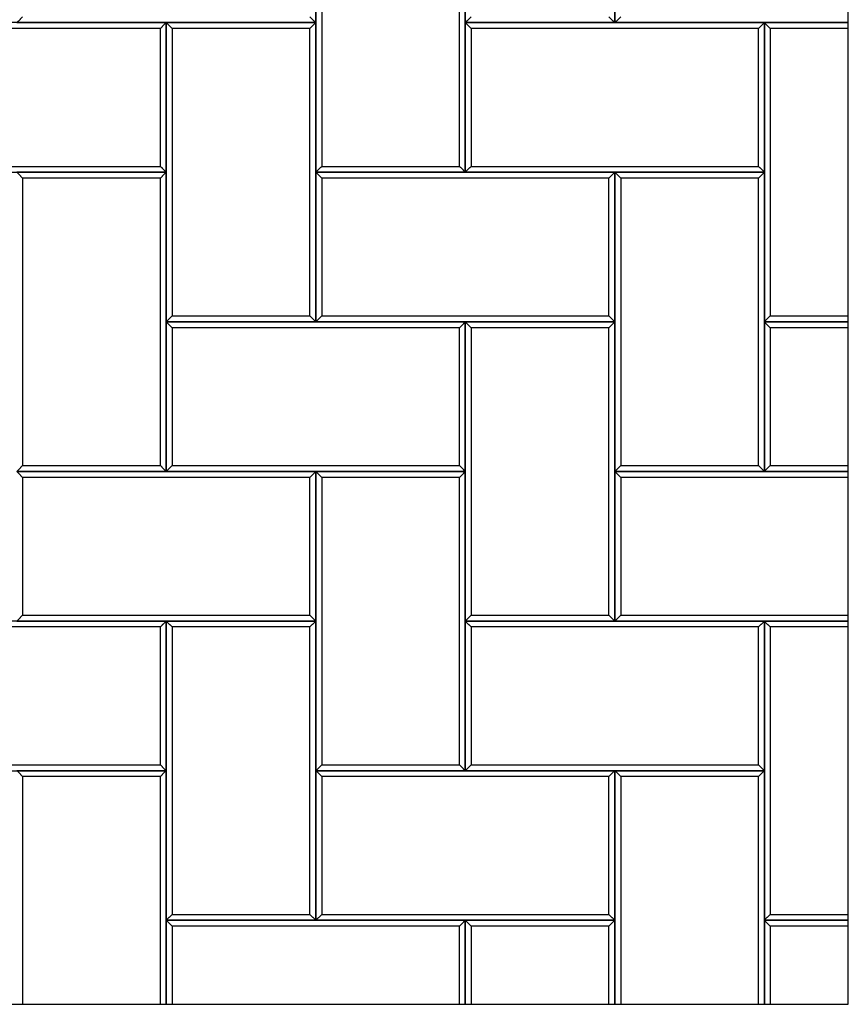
# Model space of a CAD drawing. Header units: millimetres. Extents: x 3599.64 to 3608.29, y 2161.69 to 2166.79.
# Tile 20 of 22: x 3607.46 to 3608.29, y 2161.69 to 2162.68. Entities that reach past the tile are written whole.
import ezdxf

# ---------------------------------------------------------------- set-up
doc = ezdxf.new("R2010")
doc.units = ezdxf.units.MM
doc.layers.add('Default', color=7, linetype='Continuous', true_color=0x000000)
doc.layers.add('Make2D$Visible$Curves', color=7, linetype='Continuous', true_color=0x000000)

# ---------------------------------------------------------------- blocks, each defined once
blk = doc.blocks.new('Wisteria4')
at = {"layer": 'Default'}
blk.add_lwpolyline([(3606.31906, 2161.68871), (3608.28756, 2161.68871), (3608.28756, 2163.65721), (3606.31906, 2163.65721)], close=True, dxfattribs=at)
at = {"layer": 'Make2D$Visible$Curves', "color": 18, "lineweight": -3, "true_color": 0x000000}
for points, degree in [([(3607.90331, 2162.97296), (3607.90331, 2162.82296), (3607.90331, 2162.67296)], 2), ([(3608.05331, 2162.67296), (3608.05331, 2162.82296), (3608.05331, 2162.97296)], 2), ([(3607.75331, 2162.67296), (3607.75331, 2162.74796), (3607.75331, 2162.82296)], 2), ([(3607.75331, 2162.82296), (3607.75331, 2162.67296), (3607.75331, 2162.52296)], 2), ([(3607.90331, 2162.52296), (3607.90331, 2162.67296), (3607.90331, 2162.82296)], 2), ([(3608.05331, 2162.82296), (3608.05331, 2162.74796), (3608.05331, 2162.67296)], 2), ([(3607.75922, 2162.81705), (3607.75922, 2162.67296), (3607.75922, 2162.52887)], 2), ([(3607.8974, 2162.52887), (3607.8974, 2162.67296), (3607.8974, 2162.81705)], 2), ([(3607.60331, 2162.67296), (3607.45331, 2162.67296), (3607.30331, 2162.67296)], 2), ([(3607.45331, 2162.67296), (3607.45353, 2162.67318), (3607.45397, 2162.67362), (3607.45462, 2162.67427), (3607.45528, 2162.67493), (3607.45593, 2162.67558), (3607.45659, 2162.67624), (3607.45725, 2162.6769), (3607.4579, 2162.67755), (3607.45856, 2162.67821), (3607.459, 2162.67865), (3607.45922, 2162.67887)], 3), ([(3607.45331, 2162.67296), (3607.60331, 2162.67296), (3607.75331, 2162.67296)], 2), ([(3607.60331, 2162.67296), (3607.60309, 2162.67274), (3607.60265, 2162.6723), (3607.602, 2162.67165), (3607.60134, 2162.67099), (3607.60069, 2162.67034), (3607.60003, 2162.66968), (3607.59937, 2162.66902), (3607.59872, 2162.66837), (3607.59806, 2162.66771), (3607.59762, 2162.66727), (3607.5974, 2162.66705)], 3), ([(3607.75331, 2162.67296), (3607.67831, 2162.67296), (3607.60331, 2162.67296)], 2), ([(3607.60331, 2162.67296), (3607.60331, 2162.52296), (3607.60331, 2162.37296)], 2), ([(3607.60331, 2162.67296), (3607.60353, 2162.67274), (3607.60397, 2162.6723), (3607.60462, 2162.67165), (3607.60528, 2162.67099), (3607.60593, 2162.67034), (3607.60659, 2162.66968), (3607.60725, 2162.66902), (3607.6079, 2162.66837), (3607.60856, 2162.66771), (3607.609, 2162.66727), (3607.60922, 2162.66705)], 3), ([(3607.60331, 2162.52296), (3607.60331, 2162.59796), (3607.60331, 2162.67296)], 2), ([(3607.7474, 2162.67887), (3607.74762, 2162.67865), (3607.74806, 2162.67821), (3607.74872, 2162.67755), (3607.74937, 2162.6769), (3607.75003, 2162.67624), (3607.75069, 2162.67558), (3607.75134, 2162.67493), (3607.752, 2162.67427), (3607.75265, 2162.67362), (3607.75309, 2162.67318), (3607.75331, 2162.67296)], 3), ([(3607.75331, 2162.67296), (3607.75309, 2162.67274), (3607.75265, 2162.6723), (3607.752, 2162.67165), (3607.75134, 2162.67099), (3607.75069, 2162.67034), (3607.75003, 2162.66968), (3607.74937, 2162.66902), (3607.74872, 2162.66837), (3607.74806, 2162.66771), (3607.74762, 2162.66727), (3607.7474, 2162.66705)], 3), ([(3607.75331, 2162.37296), (3607.75331, 2162.52296), (3607.75331, 2162.67296)], 2), ([(3607.90922, 2162.67887), (3607.909, 2162.67865), (3607.90856, 2162.67821), (3607.9079, 2162.67755), (3607.90725, 2162.6769), (3607.90659, 2162.67624), (3607.90593, 2162.67558), (3607.90528, 2162.67493), (3607.90462, 2162.67427), (3607.90397, 2162.67362), (3607.90353, 2162.67318), (3607.90331, 2162.67296)], 3), ([(3607.90331, 2162.67296), (3607.97831, 2162.67296), (3608.05331, 2162.67296)], 2), ([(3607.90331, 2162.67296), (3607.90353, 2162.67274), (3607.90397, 2162.6723), (3607.90462, 2162.67165), (3607.90528, 2162.67099), (3607.90593, 2162.67034), (3607.90659, 2162.66968), (3607.90725, 2162.66902), (3607.9079, 2162.66837), (3607.90856, 2162.66771), (3607.909, 2162.66727), (3607.90922, 2162.66705)], 3), ([(3607.90331, 2162.67296), (3607.90331, 2162.59796), (3607.90331, 2162.52296)], 2), ([(3608.20331, 2162.67296), (3608.05331, 2162.67296), (3607.90331, 2162.67296)], 2), ([(3608.05331, 2162.67296), (3608.05309, 2162.67318), (3608.05265, 2162.67362), (3608.052, 2162.67427), (3608.05134, 2162.67493), (3608.05069, 2162.67558), (3608.05003, 2162.67624), (3608.04937, 2162.6769), (3608.04872, 2162.67755), (3608.04806, 2162.67821), (3608.04762, 2162.67865), (3608.0474, 2162.67887)], 3), ([(3608.05331, 2162.67296), (3608.05353, 2162.67318), (3608.05397, 2162.67362), (3608.05462, 2162.67427), (3608.05528, 2162.67493), (3608.05593, 2162.67558), (3608.05659, 2162.67624), (3608.05725, 2162.6769), (3608.0579, 2162.67755), (3608.05856, 2162.67821), (3608.059, 2162.67865), (3608.05922, 2162.67887)], 3), ([(3608.05331, 2162.67296), (3608.17044, 2162.67296), (3608.28756, 2162.67296)], 2), ([(3608.20331, 2162.67296), (3608.20309, 2162.67274), (3608.20265, 2162.6723), (3608.202, 2162.67165), (3608.20134, 2162.67099), (3608.20069, 2162.67034), (3608.20003, 2162.66968), (3608.19937, 2162.66902), (3608.19872, 2162.66837), (3608.19806, 2162.66771), (3608.19762, 2162.66727), (3608.1974, 2162.66705)], 3), ([(3608.20331, 2162.52296), (3608.20331, 2162.59796), (3608.20331, 2162.67296)], 2), ([(3608.20331, 2162.67296), (3608.20331, 2162.52296), (3608.20331, 2162.37296)], 2), ([(3608.20331, 2162.67296), (3608.20353, 2162.67274), (3608.20397, 2162.6723), (3608.20462, 2162.67165), (3608.20528, 2162.67099), (3608.20593, 2162.67034), (3608.20659, 2162.66968), (3608.20725, 2162.66902), (3608.2079, 2162.66837), (3608.20856, 2162.66771), (3608.209, 2162.66727), (3608.20922, 2162.66705)], 3), ([(3608.28756, 2162.67296), (3608.24544, 2162.67296), (3608.20331, 2162.67296)], 2), ([(3607.5974, 2162.66705), (3607.45331, 2162.66705), (3607.30922, 2162.66705)], 2), ([(3607.5974, 2162.52887), (3607.5974, 2162.59796), (3607.5974, 2162.66705)], 2), ([(3607.7474, 2162.66705), (3607.67831, 2162.66705), (3607.60922, 2162.66705)], 2), ([(3607.60922, 2162.66705), (3607.60922, 2162.52296), (3607.60922, 2162.37887)], 2), ([(3607.7474, 2162.37887), (3607.7474, 2162.52296), (3607.7474, 2162.66705)], 2), ([(3608.1974, 2162.66705), (3608.05331, 2162.66705), (3607.90922, 2162.66705)], 2), ([(3607.90922, 2162.66705), (3607.90922, 2162.59796), (3607.90922, 2162.52887)], 2), ([(3608.1974, 2162.52887), (3608.1974, 2162.59796), (3608.1974, 2162.66705)], 2), ([(3608.20922, 2162.66705), (3608.20922, 2162.52296), (3608.20922, 2162.37887)], 2), ([(3608.28756, 2162.66705), (3608.24839, 2162.66705), (3608.20922, 2162.66705)], 2), ([(3607.30331, 2162.52296), (3607.45331, 2162.52296), (3607.60331, 2162.52296)], 2), ([(3607.30922, 2162.52887), (3607.45331, 2162.52887), (3607.5974, 2162.52887)], 2), ([(3607.60331, 2162.52296), (3607.52831, 2162.52296), (3607.45331, 2162.52296)], 2), ([(3607.45331, 2162.52296), (3607.45353, 2162.52274), (3607.45397, 2162.5223), (3607.45462, 2162.52165), (3607.45528, 2162.52099), (3607.45593, 2162.52034), (3607.45659, 2162.51968), (3607.45725, 2162.51902), (3607.4579, 2162.51837), (3607.45856, 2162.51771), (3607.459, 2162.51727), (3607.45922, 2162.51705)], 3), ([(3607.5974, 2162.52887), (3607.59762, 2162.52865), (3607.59806, 2162.52821), (3607.59872, 2162.52755), (3607.59937, 2162.5269), (3607.60003, 2162.52624), (3607.60069, 2162.52558), (3607.60134, 2162.52493), (3607.602, 2162.52427), (3607.60265, 2162.52362), (3607.60309, 2162.52318), (3607.60331, 2162.52296)], 3), ([(3607.60331, 2162.52296), (3607.60309, 2162.52274), (3607.60265, 2162.5223), (3607.602, 2162.52165), (3607.60134, 2162.52099), (3607.60069, 2162.52034), (3607.60003, 2162.51968), (3607.59937, 2162.51902), (3607.59872, 2162.51837), (3607.59806, 2162.51771), (3607.59762, 2162.51727), (3607.5974, 2162.51705)], 3), ([(3607.60331, 2162.22296), (3607.60331, 2162.37296), (3607.60331, 2162.52296)], 2), ([(3607.75922, 2162.52887), (3607.759, 2162.52865), (3607.75856, 2162.52821), (3607.7579, 2162.52755), (3607.75725, 2162.5269), (3607.75659, 2162.52624), (3607.75593, 2162.52558), (3607.75528, 2162.52493), (3607.75462, 2162.52427), (3607.75397, 2162.52362), (3607.75353, 2162.52318), (3607.75331, 2162.52296)], 3), ([(3607.75331, 2162.52296), (3607.82831, 2162.52296), (3607.90331, 2162.52296)], 2), ([(3607.75331, 2162.52296), (3607.75353, 2162.52274), (3607.75397, 2162.5223), (3607.75462, 2162.52165), (3607.75528, 2162.52099), (3607.75593, 2162.52034), (3607.75659, 2162.51968), (3607.75725, 2162.51902), (3607.7579, 2162.51837), (3607.75856, 2162.51771), (3607.759, 2162.51727), (3607.75922, 2162.51705)], 3), ([(3607.75331, 2162.52296), (3607.75331, 2162.44796), (3607.75331, 2162.37296)], 2), ([(3608.05331, 2162.52296), (3607.90331, 2162.52296), (3607.75331, 2162.52296)], 2), ([(3607.75922, 2162.52887), (3607.82831, 2162.52887), (3607.8974, 2162.52887)], 2), ([(3607.90331, 2162.52296), (3607.90309, 2162.52318), (3607.90265, 2162.52362), (3607.902, 2162.52427), (3607.90134, 2162.52493), (3607.90069, 2162.52558), (3607.90003, 2162.52624), (3607.89937, 2162.5269), (3607.89872, 2162.52755), (3607.89806, 2162.52821), (3607.89762, 2162.52865), (3607.8974, 2162.52887)], 3), ([(3607.90331, 2162.52296), (3607.90353, 2162.52318), (3607.90397, 2162.52362), (3607.90462, 2162.52427), (3607.90528, 2162.52493), (3607.90593, 2162.52558), (3607.90659, 2162.52624), (3607.90725, 2162.5269), (3607.9079, 2162.52755), (3607.90856, 2162.52821), (3607.909, 2162.52865), (3607.90922, 2162.52887)], 3), ([(3607.90331, 2162.52296), (3608.05331, 2162.52296), (3608.20331, 2162.52296)], 2), ([(3607.90922, 2162.52887), (3608.05331, 2162.52887), (3608.1974, 2162.52887)], 2), ([(3608.05331, 2162.52296), (3608.05309, 2162.52274), (3608.05265, 2162.5223), (3608.052, 2162.52165), (3608.05134, 2162.52099), (3608.05069, 2162.52034), (3608.05003, 2162.51968), (3608.04937, 2162.51902), (3608.04872, 2162.51837), (3608.04806, 2162.51771), (3608.04762, 2162.51727), (3608.0474, 2162.51705)], 3), ([(3608.05331, 2162.37296), (3608.05331, 2162.44796), (3608.05331, 2162.52296)], 2), ([(3608.20331, 2162.52296), (3608.12831, 2162.52296), (3608.05331, 2162.52296)], 2), ([(3608.05331, 2162.52296), (3608.05331, 2162.37296), (3608.05331, 2162.22296)], 2), ([(3608.05331, 2162.52296), (3608.05353, 2162.52274), (3608.05397, 2162.5223), (3608.05462, 2162.52165), (3608.05528, 2162.52099), (3608.05593, 2162.52034), (3608.05659, 2162.51968), (3608.05725, 2162.51902), (3608.0579, 2162.51837), (3608.05856, 2162.51771), (3608.059, 2162.51727), (3608.05922, 2162.51705)], 3), ([(3608.1974, 2162.52887), (3608.19762, 2162.52865), (3608.19806, 2162.52821), (3608.19872, 2162.52755), (3608.19937, 2162.5269), (3608.20003, 2162.52624), (3608.20069, 2162.52558), (3608.20134, 2162.52493), (3608.202, 2162.52427), (3608.20265, 2162.52362), (3608.20309, 2162.52318), (3608.20331, 2162.52296)], 3), ([(3608.20331, 2162.52296), (3608.20309, 2162.52274), (3608.20265, 2162.5223), (3608.202, 2162.52165), (3608.20134, 2162.52099), (3608.20069, 2162.52034), (3608.20003, 2162.51968), (3608.19937, 2162.51902), (3608.19872, 2162.51837), (3608.19806, 2162.51771), (3608.19762, 2162.51727), (3608.1974, 2162.51705)], 3), ([(3608.20331, 2162.22296), (3608.20331, 2162.37296), (3608.20331, 2162.52296)], 2), ([(3607.5974, 2162.51705), (3607.52831, 2162.51705), (3607.45922, 2162.51705)], 2), ([(3607.45922, 2162.51705), (3607.45922, 2162.37296), (3607.45922, 2162.22887)], 2), ([(3607.5974, 2162.22887), (3607.5974, 2162.37296), (3607.5974, 2162.51705)], 2), ([(3608.0474, 2162.51705), (3607.90331, 2162.51705), (3607.75922, 2162.51705)], 2), ([(3607.75922, 2162.51705), (3607.75922, 2162.44796), (3607.75922, 2162.37887)], 2), ([(3608.0474, 2162.37887), (3608.0474, 2162.44796), (3608.0474, 2162.51705)], 2), ([(3608.1974, 2162.51705), (3608.12831, 2162.51705), (3608.05922, 2162.51705)], 2), ([(3608.05922, 2162.51705), (3608.05922, 2162.37296), (3608.05922, 2162.22887)], 2), ([(3608.1974, 2162.22887), (3608.1974, 2162.37296), (3608.1974, 2162.51705)], 2), ([(3607.60922, 2162.37887), (3607.609, 2162.37865), (3607.60856, 2162.37821), (3607.6079, 2162.37755), (3607.60725, 2162.3769), (3607.60659, 2162.37624), (3607.60593, 2162.37558), (3607.60528, 2162.37493), (3607.60462, 2162.37427), (3607.60397, 2162.37362), (3607.60353, 2162.37318), (3607.60331, 2162.37296)], 3), ([(3607.60922, 2162.37887), (3607.67831, 2162.37887), (3607.7474, 2162.37887)], 2), ([(3607.75331, 2162.37296), (3607.75309, 2162.37318), (3607.75265, 2162.37362), (3607.752, 2162.37427), (3607.75134, 2162.37493), (3607.75069, 2162.37558), (3607.75003, 2162.37624), (3607.74937, 2162.3769), (3607.74872, 2162.37755), (3607.74806, 2162.37821), (3607.74762, 2162.37865), (3607.7474, 2162.37887)], 3), ([(3607.75331, 2162.37296), (3607.75353, 2162.37318), (3607.75397, 2162.37362), (3607.75462, 2162.37427), (3607.75528, 2162.37493), (3607.75593, 2162.37558), (3607.75659, 2162.37624), (3607.75725, 2162.3769), (3607.7579, 2162.37755), (3607.75856, 2162.37821), (3607.759, 2162.37865), (3607.75922, 2162.37887)], 3), ([(3607.75922, 2162.37887), (3607.90331, 2162.37887), (3608.0474, 2162.37887)], 2), ([(3608.0474, 2162.37887), (3608.04762, 2162.37865), (3608.04806, 2162.37821), (3608.04872, 2162.37755), (3608.04937, 2162.3769), (3608.05003, 2162.37624), (3608.05069, 2162.37558), (3608.05134, 2162.37493), (3608.052, 2162.37427), (3608.05265, 2162.37362), (3608.05309, 2162.37318), (3608.05331, 2162.37296)], 3), ([(3608.20922, 2162.37887), (3608.209, 2162.37865), (3608.20856, 2162.37821), (3608.2079, 2162.37755), (3608.20725, 2162.3769), (3608.20659, 2162.37624), (3608.20593, 2162.37558), (3608.20528, 2162.37493), (3608.20462, 2162.37427), (3608.20397, 2162.37362), (3608.20353, 2162.37318), (3608.20331, 2162.37296)], 3), ([(3608.20922, 2162.37887), (3608.24839, 2162.37887), (3608.28756, 2162.37887)], 2), ([(3607.60331, 2162.37296), (3607.67831, 2162.37296), (3607.75331, 2162.37296)], 2), ([(3607.60331, 2162.37296), (3607.60353, 2162.37274), (3607.60397, 2162.3723), (3607.60462, 2162.37165), (3607.60528, 2162.37099), (3607.60593, 2162.37034), (3607.60659, 2162.36968), (3607.60725, 2162.36902), (3607.6079, 2162.36837), (3607.60856, 2162.36771), (3607.609, 2162.36727), (3607.60922, 2162.36705)], 3), ([(3607.60331, 2162.37296), (3607.60331, 2162.29796), (3607.60331, 2162.22296)], 2), ([(3607.90331, 2162.37296), (3607.75331, 2162.37296), (3607.60331, 2162.37296)], 2), ([(3607.8974, 2162.36705), (3607.75331, 2162.36705), (3607.60922, 2162.36705)], 2), ([(3607.60922, 2162.36705), (3607.60922, 2162.29796), (3607.60922, 2162.22887)], 2), ([(3607.75331, 2162.37296), (3607.90331, 2162.37296), (3608.05331, 2162.37296)], 2), ([(3607.90331, 2162.37296), (3607.90309, 2162.37274), (3607.90265, 2162.3723), (3607.902, 2162.37165), (3607.90134, 2162.37099), (3607.90069, 2162.37034), (3607.90003, 2162.36968), (3607.89937, 2162.36902), (3607.89872, 2162.36837), (3607.89806, 2162.36771), (3607.89762, 2162.36727), (3607.8974, 2162.36705)], 3), ([(3607.8974, 2162.22887), (3607.8974, 2162.29796), (3607.8974, 2162.36705)], 2), ([(3607.90331, 2162.22296), (3607.90331, 2162.29796), (3607.90331, 2162.37296)], 2), ([(3608.05331, 2162.37296), (3607.97831, 2162.37296), (3607.90331, 2162.37296)], 2), ([(3607.90331, 2162.37296), (3607.90331, 2162.22296), (3607.90331, 2162.07296)], 2), ([(3607.90331, 2162.37296), (3607.90353, 2162.37274), (3607.90397, 2162.3723), (3607.90462, 2162.37165), (3607.90528, 2162.37099), (3607.90593, 2162.37034), (3607.90659, 2162.36968), (3607.90725, 2162.36902), (3607.9079, 2162.36837), (3607.90856, 2162.36771), (3607.909, 2162.36727), (3607.90922, 2162.36705)], 3), ([(3608.0474, 2162.36705), (3607.97831, 2162.36705), (3607.90922, 2162.36705)], 2), ([(3607.90922, 2162.36705), (3607.90922, 2162.22296), (3607.90922, 2162.07887)], 2), ([(3608.05331, 2162.37296), (3608.05309, 2162.37274), (3608.05265, 2162.3723), (3608.052, 2162.37165), (3608.05134, 2162.37099), (3608.05069, 2162.37034), (3608.05003, 2162.36968), (3608.04937, 2162.36902), (3608.04872, 2162.36837), (3608.04806, 2162.36771), (3608.04762, 2162.36727), (3608.0474, 2162.36705)], 3), ([(3608.0474, 2162.07887), (3608.0474, 2162.22296), (3608.0474, 2162.36705)], 2), ([(3608.05331, 2162.07296), (3608.05331, 2162.22296), (3608.05331, 2162.37296)], 2), ([(3608.20331, 2162.37296), (3608.20353, 2162.37274), (3608.20397, 2162.3723), (3608.20462, 2162.37165), (3608.20528, 2162.37099), (3608.20593, 2162.37034), (3608.20659, 2162.36968), (3608.20725, 2162.36902), (3608.2079, 2162.36837), (3608.20856, 2162.36771), (3608.209, 2162.36727), (3608.20922, 2162.36705)], 3), ([(3608.20331, 2162.37296), (3608.20331, 2162.29796), (3608.20331, 2162.22296)], 2), ([(3608.28756, 2162.37296), (3608.24544, 2162.37296), (3608.20331, 2162.37296)], 2), ([(3608.20331, 2162.37296), (3608.24544, 2162.37296), (3608.28756, 2162.37296)], 2), ([(3608.20922, 2162.36705), (3608.20922, 2162.29796), (3608.20922, 2162.22887)], 2), ([(3608.28756, 2162.36705), (3608.24839, 2162.36705), (3608.20922, 2162.36705)], 2), ([(3607.45922, 2162.22887), (3607.459, 2162.22865), (3607.45856, 2162.22821), (3607.4579, 2162.22755), (3607.45725, 2162.2269), (3607.45659, 2162.22624), (3607.45593, 2162.22558), (3607.45528, 2162.22493), (3607.45462, 2162.22427), (3607.45397, 2162.22362), (3607.45353, 2162.22318), (3607.45331, 2162.22296)], 3), ([(3607.45922, 2162.22887), (3607.52831, 2162.22887), (3607.5974, 2162.22887)], 2), ([(3607.60331, 2162.22296), (3607.60309, 2162.22318), (3607.60265, 2162.22362), (3607.602, 2162.22427), (3607.60134, 2162.22493), (3607.60069, 2162.22558), (3607.60003, 2162.22624), (3607.59937, 2162.2269), (3607.59872, 2162.22755), (3607.59806, 2162.22821), (3607.59762, 2162.22865), (3607.5974, 2162.22887)], 3), ([(3607.60331, 2162.22296), (3607.60353, 2162.22318), (3607.60397, 2162.22362), (3607.60462, 2162.22427), (3607.60528, 2162.22493), (3607.60593, 2162.22558), (3607.60659, 2162.22624), (3607.60725, 2162.2269), (3607.6079, 2162.22755), (3607.60856, 2162.22821), (3607.609, 2162.22865), (3607.60922, 2162.22887)], 3), ([(3607.60922, 2162.22887), (3607.75331, 2162.22887), (3607.8974, 2162.22887)], 2), ([(3607.8974, 2162.22887), (3607.89762, 2162.22865), (3607.89806, 2162.22821), (3607.89872, 2162.22755), (3607.89937, 2162.2269), (3607.90003, 2162.22624), (3607.90069, 2162.22558), (3607.90134, 2162.22493), (3607.902, 2162.22427), (3607.90265, 2162.22362), (3607.90309, 2162.22318), (3607.90331, 2162.22296)], 3), ([(3608.05922, 2162.22887), (3608.059, 2162.22865), (3608.05856, 2162.22821), (3608.0579, 2162.22755), (3608.05725, 2162.2269), (3608.05659, 2162.22624), (3608.05593, 2162.22558), (3608.05528, 2162.22493), (3608.05462, 2162.22427), (3608.05397, 2162.22362), (3608.05353, 2162.22318), (3608.05331, 2162.22296)], 3), ([(3608.05922, 2162.22887), (3608.12831, 2162.22887), (3608.1974, 2162.22887)], 2), ([(3608.20331, 2162.22296), (3608.20309, 2162.22318), (3608.20265, 2162.22362), (3608.202, 2162.22427), (3608.20134, 2162.22493), (3608.20069, 2162.22558), (3608.20003, 2162.22624), (3608.19937, 2162.2269), (3608.19872, 2162.22755), (3608.19806, 2162.22821), (3608.19762, 2162.22865), (3608.1974, 2162.22887)], 3), ([(3608.20331, 2162.22296), (3608.20353, 2162.22318), (3608.20397, 2162.22362), (3608.20462, 2162.22427), (3608.20528, 2162.22493), (3608.20593, 2162.22558), (3608.20659, 2162.22624), (3608.20725, 2162.2269), (3608.2079, 2162.22755), (3608.20856, 2162.22821), (3608.209, 2162.22865), (3608.20922, 2162.22887)], 3), ([(3608.20922, 2162.22887), (3608.24839, 2162.22887), (3608.28756, 2162.22887)], 2), ([(3607.45331, 2162.22296), (3607.52831, 2162.22296), (3607.60331, 2162.22296)], 2), ([(3607.45331, 2162.22296), (3607.45353, 2162.22274), (3607.45397, 2162.2223), (3607.45462, 2162.22165), (3607.45528, 2162.22099), (3607.45593, 2162.22034), (3607.45659, 2162.21968), (3607.45725, 2162.21902), (3607.4579, 2162.21837), (3607.45856, 2162.21771), (3607.459, 2162.21727), (3607.45922, 2162.21705)], 3), ([(3607.75331, 2162.22296), (3607.60331, 2162.22296), (3607.45331, 2162.22296)], 2), ([(3607.7474, 2162.21705), (3607.60331, 2162.21705), (3607.45922, 2162.21705)], 2), ([(3607.45922, 2162.21705), (3607.45922, 2162.14796), (3607.45922, 2162.07887)], 2), ([(3607.60331, 2162.22296), (3607.75331, 2162.22296), (3607.90331, 2162.22296)], 2), ([(3607.75331, 2162.22296), (3607.75309, 2162.22274), (3607.75265, 2162.2223), (3607.752, 2162.22165), (3607.75134, 2162.22099), (3607.75069, 2162.22034), (3607.75003, 2162.21968), (3607.74937, 2162.21902), (3607.74872, 2162.21837), (3607.74806, 2162.21771), (3607.74762, 2162.21727), (3607.7474, 2162.21705)], 3), ([(3607.7474, 2162.07887), (3607.7474, 2162.14796), (3607.7474, 2162.21705)], 2), ([(3607.90331, 2162.22296), (3607.82831, 2162.22296), (3607.75331, 2162.22296)], 2), ([(3607.75331, 2162.22296), (3607.75331, 2162.07296), (3607.75331, 2161.92296)], 2), ([(3607.75331, 2162.22296), (3607.75353, 2162.22274), (3607.75397, 2162.2223), (3607.75462, 2162.22165), (3607.75528, 2162.22099), (3607.75593, 2162.22034), (3607.75659, 2162.21968), (3607.75725, 2162.21902), (3607.7579, 2162.21837), (3607.75856, 2162.21771), (3607.759, 2162.21727), (3607.75922, 2162.21705)], 3), ([(3607.75331, 2162.07296), (3607.75331, 2162.14796), (3607.75331, 2162.22296)], 2), ([(3607.8974, 2162.21705), (3607.82831, 2162.21705), (3607.75922, 2162.21705)], 2), ([(3607.75922, 2162.21705), (3607.75922, 2162.07296), (3607.75922, 2161.92887)], 2), ([(3607.90331, 2162.22296), (3607.90309, 2162.22274), (3607.90265, 2162.2223), (3607.902, 2162.22165), (3607.90134, 2162.22099), (3607.90069, 2162.22034), (3607.90003, 2162.21968), (3607.89937, 2162.21902), (3607.89872, 2162.21837), (3607.89806, 2162.21771), (3607.89762, 2162.21727), (3607.8974, 2162.21705)], 3), ([(3607.8974, 2161.92887), (3607.8974, 2162.07296), (3607.8974, 2162.21705)], 2), ([(3607.90331, 2161.92296), (3607.90331, 2162.07296), (3607.90331, 2162.22296)], 2), ([(3608.05331, 2162.22296), (3608.05353, 2162.22274), (3608.05397, 2162.2223), (3608.05462, 2162.22165), (3608.05528, 2162.22099), (3608.05593, 2162.22034), (3608.05659, 2162.21968), (3608.05725, 2162.21902), (3608.0579, 2162.21837), (3608.05856, 2162.21771), (3608.059, 2162.21727), (3608.05922, 2162.21705)], 3), ([(3608.05331, 2162.22296), (3608.05331, 2162.14796), (3608.05331, 2162.07296)], 2), ([(3608.05331, 2162.22296), (3608.12831, 2162.22296), (3608.20331, 2162.22296)], 2), ([(3608.28756, 2162.22296), (3608.17044, 2162.22296), (3608.05331, 2162.22296)], 2), ([(3608.05922, 2162.21705), (3608.05922, 2162.14796), (3608.05922, 2162.07887)], 2), ([(3608.28756, 2162.21705), (3608.17339, 2162.21705), (3608.05922, 2162.21705)], 2), ([(3608.20331, 2162.22296), (3608.24544, 2162.22296), (3608.28756, 2162.22296)], 2), ([(3607.45331, 2162.07296), (3607.45353, 2162.07318), (3607.45397, 2162.07362), (3607.45462, 2162.07427), (3607.45528, 2162.07493), (3607.45593, 2162.07558), (3607.45659, 2162.07624), (3607.45725, 2162.0769), (3607.4579, 2162.07755), (3607.45856, 2162.07821), (3607.459, 2162.07865), (3607.45922, 2162.07887)], 3), ([(3607.45922, 2162.07887), (3607.60331, 2162.07887), (3607.7474, 2162.07887)], 2), ([(3607.7474, 2162.07887), (3607.74762, 2162.07865), (3607.74806, 2162.07821), (3607.74872, 2162.07755), (3607.74937, 2162.0769), (3607.75003, 2162.07624), (3607.75069, 2162.07558), (3607.75134, 2162.07493), (3607.752, 2162.07427), (3607.75265, 2162.07362), (3607.75309, 2162.07318), (3607.75331, 2162.07296)], 3), ([(3607.90922, 2162.07887), (3607.909, 2162.07865), (3607.90856, 2162.07821), (3607.9079, 2162.07755), (3607.90725, 2162.0769), (3607.90659, 2162.07624), (3607.90593, 2162.07558), (3607.90528, 2162.07493), (3607.90462, 2162.07427), (3607.90397, 2162.07362), (3607.90353, 2162.07318), (3607.90331, 2162.07296)], 3), ([(3607.90922, 2162.07887), (3607.97831, 2162.07887), (3608.0474, 2162.07887)], 2), ([(3608.05331, 2162.07296), (3608.05309, 2162.07318), (3608.05265, 2162.07362), (3608.052, 2162.07427), (3608.05134, 2162.07493), (3608.05069, 2162.07558), (3608.05003, 2162.07624), (3608.04937, 2162.0769), (3608.04872, 2162.07755), (3608.04806, 2162.07821), (3608.04762, 2162.07865), (3608.0474, 2162.07887)], 3), ([(3608.05331, 2162.07296), (3608.05353, 2162.07318), (3608.05397, 2162.07362), (3608.05462, 2162.07427), (3608.05528, 2162.07493), (3608.05593, 2162.07558), (3608.05659, 2162.07624), (3608.05725, 2162.0769), (3608.0579, 2162.07755), (3608.05856, 2162.07821), (3608.059, 2162.07865), (3608.05922, 2162.07887)], 3), ([(3608.05922, 2162.07887), (3608.17339, 2162.07887), (3608.28756, 2162.07887)], 2), ([(3607.60331, 2162.07296), (3607.45331, 2162.07296), (3607.30331, 2162.07296)], 2), ([(3607.45331, 2162.07296), (3607.60331, 2162.07296), (3607.75331, 2162.07296)], 2), ([(3607.60331, 2162.07296), (3607.60309, 2162.07274), (3607.60265, 2162.0723), (3607.602, 2162.07165), (3607.60134, 2162.07099), (3607.60069, 2162.07034), (3607.60003, 2162.06968), (3607.59937, 2162.06902), (3607.59872, 2162.06837), (3607.59806, 2162.06771), (3607.59762, 2162.06727), (3607.5974, 2162.06705)], 3), ([(3607.75331, 2162.07296), (3607.67831, 2162.07296), (3607.60331, 2162.07296)], 2), ([(3607.60331, 2162.07296), (3607.60331, 2161.92296), (3607.60331, 2161.77296)], 2), ([(3607.60331, 2162.07296), (3607.60353, 2162.07274), (3607.60397, 2162.0723), (3607.60462, 2162.07165), (3607.60528, 2162.07099), (3607.60593, 2162.07034), (3607.60659, 2162.06968), (3607.60725, 2162.06902), (3607.6079, 2162.06837), (3607.60856, 2162.06771), (3607.609, 2162.06727), (3607.60922, 2162.06705)], 3), ([(3607.60331, 2161.92296), (3607.60331, 2161.99796), (3607.60331, 2162.07296)], 2), ([(3607.75331, 2162.07296), (3607.75309, 2162.07274), (3607.75265, 2162.0723), (3607.752, 2162.07165), (3607.75134, 2162.07099), (3607.75069, 2162.07034), (3607.75003, 2162.06968), (3607.74937, 2162.06902), (3607.74872, 2162.06837), (3607.74806, 2162.06771), (3607.74762, 2162.06727), (3607.7474, 2162.06705)], 3), ([(3607.75331, 2161.77296), (3607.75331, 2161.92296), (3607.75331, 2162.07296)], 2), ([(3607.90331, 2162.07296), (3607.90353, 2162.07274), (3607.90397, 2162.0723), (3607.90462, 2162.07165), (3607.90528, 2162.07099), (3607.90593, 2162.07034), (3607.90659, 2162.06968), (3607.90725, 2162.06902), (3607.9079, 2162.06837), (3607.90856, 2162.06771), (3607.909, 2162.06727), (3607.90922, 2162.06705)], 3), ([(3607.90331, 2162.07296), (3607.90331, 2161.99796), (3607.90331, 2161.92296)], 2), ([(3608.20331, 2162.07296), (3608.05331, 2162.07296), (3607.90331, 2162.07296)], 2), ([(3607.90331, 2162.07296), (3607.97831, 2162.07296), (3608.05331, 2162.07296)], 2), ([(3608.05331, 2162.07296), (3608.17044, 2162.07296), (3608.28756, 2162.07296)], 2), ([(3608.20331, 2162.07296), (3608.20309, 2162.07274), (3608.20265, 2162.0723), (3608.202, 2162.07165), (3608.20134, 2162.07099), (3608.20069, 2162.07034), (3608.20003, 2162.06968), (3608.19937, 2162.06902), (3608.19872, 2162.06837), (3608.19806, 2162.06771), (3608.19762, 2162.06727), (3608.1974, 2162.06705)], 3), ([(3608.20331, 2162.07296), (3608.20331, 2161.92296), (3608.20331, 2161.77296)], 2), ([(3608.20331, 2162.07296), (3608.20353, 2162.07274), (3608.20397, 2162.0723), (3608.20462, 2162.07165), (3608.20528, 2162.07099), (3608.20593, 2162.07034), (3608.20659, 2162.06968), (3608.20725, 2162.06902), (3608.2079, 2162.06837), (3608.20856, 2162.06771), (3608.209, 2162.06727), (3608.20922, 2162.06705)], 3), ([(3608.20331, 2161.92296), (3608.20331, 2161.99796), (3608.20331, 2162.07296)], 2), ([(3608.28756, 2162.07296), (3608.24544, 2162.07296), (3608.20331, 2162.07296)], 2), ([(3607.5974, 2162.06705), (3607.45331, 2162.06705), (3607.30922, 2162.06705)], 2), ([(3607.5974, 2161.92887), (3607.5974, 2161.99796), (3607.5974, 2162.06705)], 2), ([(3607.7474, 2162.06705), (3607.67831, 2162.06705), (3607.60922, 2162.06705)], 2), ([(3607.60922, 2162.06705), (3607.60922, 2161.92296), (3607.60922, 2161.77887)], 2), ([(3607.7474, 2161.77887), (3607.7474, 2161.92296), (3607.7474, 2162.06705)], 2), ([(3608.1974, 2162.06705), (3608.05331, 2162.06705), (3607.90922, 2162.06705)], 2), ([(3607.90922, 2162.06705), (3607.90922, 2161.99796), (3607.90922, 2161.92887)], 2), ([(3608.1974, 2161.92887), (3608.1974, 2161.99796), (3608.1974, 2162.06705)], 2), ([(3608.20922, 2162.06705), (3608.20922, 2161.92296), (3608.20922, 2161.77887)], 2), ([(3608.28756, 2162.06705), (3608.24839, 2162.06705), (3608.20922, 2162.06705)], 2), ([(3607.30331, 2161.92296), (3607.45331, 2161.92296), (3607.60331, 2161.92296)], 2), ([(3607.30922, 2161.92887), (3607.45331, 2161.92887), (3607.5974, 2161.92887)], 2), ([(3607.60331, 2161.92296), (3607.52831, 2161.92296), (3607.45331, 2161.92296)], 2), ([(3607.45331, 2161.92296), (3607.45353, 2161.92274), (3607.45397, 2161.9223), (3607.45462, 2161.92165), (3607.45528, 2161.92099), (3607.45593, 2161.92034), (3607.45659, 2161.91968), (3607.45725, 2161.91902), (3607.4579, 2161.91837), (3607.45856, 2161.91771), (3607.459, 2161.91727), (3607.45922, 2161.91705)], 3), ([(3607.5974, 2161.92887), (3607.59762, 2161.92865), (3607.59806, 2161.92821), (3607.59872, 2161.92755), (3607.59937, 2161.9269), (3607.60003, 2161.92624), (3607.60069, 2161.92558), (3607.60134, 2161.92493), (3607.602, 2161.92427), (3607.60265, 2161.92362), (3607.60309, 2161.92318), (3607.60331, 2161.92296)], 3), ([(3607.60331, 2161.92296), (3607.60309, 2161.92274), (3607.60265, 2161.9223), (3607.602, 2161.92165), (3607.60134, 2161.92099), (3607.60069, 2161.92034), (3607.60003, 2161.91968), (3607.59937, 2161.91902), (3607.59872, 2161.91837), (3607.59806, 2161.91771), (3607.59762, 2161.91727), (3607.5974, 2161.91705)], 3), ([(3607.60331, 2161.68871), (3607.60331, 2161.80583), (3607.60331, 2161.92296)], 2), ([(3607.75922, 2161.92887), (3607.759, 2161.92865), (3607.75856, 2161.92821), (3607.7579, 2161.92755), (3607.75725, 2161.9269), (3607.75659, 2161.92624), (3607.75593, 2161.92558), (3607.75528, 2161.92493), (3607.75462, 2161.92427), (3607.75397, 2161.92362), (3607.75353, 2161.92318), (3607.75331, 2161.92296)], 3), ([(3607.75331, 2161.92296), (3607.82831, 2161.92296), (3607.90331, 2161.92296)], 2), ([(3607.75331, 2161.92296), (3607.75353, 2161.92274), (3607.75397, 2161.9223), (3607.75462, 2161.92165), (3607.75528, 2161.92099), (3607.75593, 2161.92034), (3607.75659, 2161.91968), (3607.75725, 2161.91902), (3607.7579, 2161.91837), (3607.75856, 2161.91771), (3607.759, 2161.91727), (3607.75922, 2161.91705)], 3), ([(3607.75331, 2161.92296), (3607.75331, 2161.84796), (3607.75331, 2161.77296)], 2), ([(3608.05331, 2161.92296), (3607.90331, 2161.92296), (3607.75331, 2161.92296)], 2), ([(3607.75922, 2161.92887), (3607.82831, 2161.92887), (3607.8974, 2161.92887)], 2), ([(3607.90331, 2161.92296), (3607.90309, 2161.92318), (3607.90265, 2161.92362), (3607.902, 2161.92427), (3607.90134, 2161.92493), (3607.90069, 2161.92558), (3607.90003, 2161.92624), (3607.89937, 2161.9269), (3607.89872, 2161.92755), (3607.89806, 2161.92821), (3607.89762, 2161.92865), (3607.8974, 2161.92887)], 3), ([(3607.90331, 2161.92296), (3607.90353, 2161.92318), (3607.90397, 2161.92362), (3607.90462, 2161.92427), (3607.90528, 2161.92493), (3607.90593, 2161.92558), (3607.90659, 2161.92624), (3607.90725, 2161.9269), (3607.9079, 2161.92755), (3607.90856, 2161.92821), (3607.909, 2161.92865), (3607.90922, 2161.92887)], 3), ([(3607.90331, 2161.92296), (3608.05331, 2161.92296), (3608.20331, 2161.92296)], 2), ([(3607.90922, 2161.92887), (3608.05331, 2161.92887), (3608.1974, 2161.92887)], 2), ([(3608.05331, 2161.92296), (3608.05309, 2161.92274), (3608.05265, 2161.9223), (3608.052, 2161.92165), (3608.05134, 2161.92099), (3608.05069, 2161.92034), (3608.05003, 2161.91968), (3608.04937, 2161.91902), (3608.04872, 2161.91837), (3608.04806, 2161.91771), (3608.04762, 2161.91727), (3608.0474, 2161.91705)], 3), ([(3608.20331, 2161.92296), (3608.12831, 2161.92296), (3608.05331, 2161.92296)], 2), ([(3608.05331, 2161.92296), (3608.05353, 2161.92274), (3608.05397, 2161.9223), (3608.05462, 2161.92165), (3608.05528, 2161.92099), (3608.05593, 2161.92034), (3608.05659, 2161.91968), (3608.05725, 2161.91902), (3608.0579, 2161.91837), (3608.05856, 2161.91771), (3608.059, 2161.91727), (3608.05922, 2161.91705)], 3), ([(3608.05331, 2161.77296), (3608.05331, 2161.84796), (3608.05331, 2161.92296)], 2), ([(3608.05331, 2161.92296), (3608.05331, 2161.80583), (3608.05331, 2161.68871)], 2), ([(3608.1974, 2161.92887), (3608.19762, 2161.92865), (3608.19806, 2161.92821), (3608.19872, 2161.92755), (3608.19937, 2161.9269), (3608.20003, 2161.92624), (3608.20069, 2161.92558), (3608.20134, 2161.92493), (3608.202, 2161.92427), (3608.20265, 2161.92362), (3608.20309, 2161.92318), (3608.20331, 2161.92296)], 3), ([(3608.20331, 2161.92296), (3608.20309, 2161.92274), (3608.20265, 2161.9223), (3608.202, 2161.92165), (3608.20134, 2161.92099), (3608.20069, 2161.92034), (3608.20003, 2161.91968), (3608.19937, 2161.91902), (3608.19872, 2161.91837), (3608.19806, 2161.91771), (3608.19762, 2161.91727), (3608.1974, 2161.91705)], 3), ([(3608.20331, 2161.68871), (3608.20331, 2161.80583), (3608.20331, 2161.92296)], 2), ([(3607.5974, 2161.91705), (3607.52831, 2161.91705), (3607.45922, 2161.91705)], 2), ([(3607.45922, 2161.91705), (3607.45922, 2161.80288), (3607.45922, 2161.68871)], 2), ([(3607.5974, 2161.68871), (3607.5974, 2161.80288), (3607.5974, 2161.91705)], 2), ([(3608.0474, 2161.91705), (3607.90331, 2161.91705), (3607.75922, 2161.91705)], 2), ([(3607.75922, 2161.91705), (3607.75922, 2161.84796), (3607.75922, 2161.77887)], 2), ([(3608.0474, 2161.77887), (3608.0474, 2161.84796), (3608.0474, 2161.91705)], 2), ([(3608.1974, 2161.91705), (3608.12831, 2161.91705), (3608.05922, 2161.91705)], 2), ([(3608.05922, 2161.91705), (3608.05922, 2161.80288), (3608.05922, 2161.68871)], 2), ([(3608.1974, 2161.68871), (3608.1974, 2161.80288), (3608.1974, 2161.91705)], 2), ([(3607.60922, 2161.77887), (3607.609, 2161.77865), (3607.60856, 2161.77821), (3607.6079, 2161.77755), (3607.60725, 2161.7769), (3607.60659, 2161.77624), (3607.60593, 2161.77558), (3607.60528, 2161.77493), (3607.60462, 2161.77427), (3607.60397, 2161.77362), (3607.60353, 2161.77318), (3607.60331, 2161.77296)], 3), ([(3607.60331, 2161.77296), (3607.60353, 2161.77274), (3607.60397, 2161.7723), (3607.60462, 2161.77165), (3607.60528, 2161.77099), (3607.60593, 2161.77034), (3607.60659, 2161.76968), (3607.60725, 2161.76902), (3607.6079, 2161.76837), (3607.60856, 2161.76771), (3607.609, 2161.76727), (3607.60922, 2161.76705)], 3), ([(3607.90331, 2161.77296), (3607.75331, 2161.77296), (3607.60331, 2161.77296)], 2), ([(3607.60331, 2161.77296), (3607.67831, 2161.77296), (3607.75331, 2161.77296)], 2), ([(3607.60331, 2161.77296), (3607.60331, 2161.73083), (3607.60331, 2161.68871)], 2), ([(3607.60922, 2161.77887), (3607.67831, 2161.77887), (3607.7474, 2161.77887)], 2), ([(3607.75331, 2161.77296), (3607.75309, 2161.77318), (3607.75265, 2161.77362), (3607.752, 2161.77427), (3607.75134, 2161.77493), (3607.75069, 2161.77558), (3607.75003, 2161.77624), (3607.74937, 2161.7769), (3607.74872, 2161.77755), (3607.74806, 2161.77821), (3607.74762, 2161.77865), (3607.7474, 2161.77887)], 3), ([(3607.75331, 2161.77296), (3607.75353, 2161.77318), (3607.75397, 2161.77362), (3607.75462, 2161.77427), (3607.75528, 2161.77493), (3607.75593, 2161.77558), (3607.75659, 2161.77624), (3607.75725, 2161.7769), (3607.7579, 2161.77755), (3607.75856, 2161.77821), (3607.759, 2161.77865), (3607.75922, 2161.77887)], 3), ([(3607.75331, 2161.77296), (3607.90331, 2161.77296), (3608.05331, 2161.77296)], 2), ([(3607.75922, 2161.77887), (3607.90331, 2161.77887), (3608.0474, 2161.77887)], 2), ([(3607.90331, 2161.77296), (3607.90309, 2161.77274), (3607.90265, 2161.7723), (3607.902, 2161.77165), (3607.90134, 2161.77099), (3607.90069, 2161.77034), (3607.90003, 2161.76968), (3607.89937, 2161.76902), (3607.89872, 2161.76837), (3607.89806, 2161.76771), (3607.89762, 2161.76727), (3607.8974, 2161.76705)], 3), ([(3608.05331, 2161.77296), (3607.97831, 2161.77296), (3607.90331, 2161.77296)], 2), ([(3607.90331, 2161.77296), (3607.90353, 2161.77274), (3607.90397, 2161.7723), (3607.90462, 2161.77165), (3607.90528, 2161.77099), (3607.90593, 2161.77034), (3607.90659, 2161.76968), (3607.90725, 2161.76902), (3607.9079, 2161.76837), (3607.90856, 2161.76771), (3607.909, 2161.76727), (3607.90922, 2161.76705)], 3), ([(3607.90331, 2161.77296), (3607.90331, 2161.73083), (3607.90331, 2161.68871)], 2), ([(3607.90331, 2161.68871), (3607.90331, 2161.73083), (3607.90331, 2161.77296)], 2), ([(3608.0474, 2161.77887), (3608.04762, 2161.77865), (3608.04806, 2161.77821), (3608.04872, 2161.77755), (3608.04937, 2161.7769), (3608.05003, 2161.77624), (3608.05069, 2161.77558), (3608.05134, 2161.77493), (3608.052, 2161.77427), (3608.05265, 2161.77362), (3608.05309, 2161.77318), (3608.05331, 2161.77296)], 3), ([(3608.05331, 2161.77296), (3608.05309, 2161.77274), (3608.05265, 2161.7723), (3608.052, 2161.77165), (3608.05134, 2161.77099), (3608.05069, 2161.77034), (3608.05003, 2161.76968), (3608.04937, 2161.76902), (3608.04872, 2161.76837), (3608.04806, 2161.76771), (3608.04762, 2161.76727), (3608.0474, 2161.76705)], 3), ([(3608.05331, 2161.68871), (3608.05331, 2161.73083), (3608.05331, 2161.77296)], 2), ([(3608.20922, 2161.77887), (3608.209, 2161.77865), (3608.20856, 2161.77821), (3608.2079, 2161.77755), (3608.20725, 2161.7769), (3608.20659, 2161.77624), (3608.20593, 2161.77558), (3608.20528, 2161.77493), (3608.20462, 2161.77427), (3608.20397, 2161.77362), (3608.20353, 2161.77318), (3608.20331, 2161.77296)], 3), ([(3608.20331, 2161.77296), (3608.20353, 2161.77274), (3608.20397, 2161.7723), (3608.20462, 2161.77165), (3608.20528, 2161.77099), (3608.20593, 2161.77034), (3608.20659, 2161.76968), (3608.20725, 2161.76902), (3608.2079, 2161.76837), (3608.20856, 2161.76771), (3608.209, 2161.76727), (3608.20922, 2161.76705)], 3), ([(3608.20331, 2161.77296), (3608.20331, 2161.73083), (3608.20331, 2161.68871)], 2), ([(3608.28756, 2161.77296), (3608.24544, 2161.77296), (3608.20331, 2161.77296)], 2), ([(3608.20331, 2161.77296), (3608.24544, 2161.77296), (3608.28756, 2161.77296)], 2), ([(3608.20922, 2161.77887), (3608.24839, 2161.77887), (3608.28756, 2161.77887)], 2), ([(3607.8974, 2161.76705), (3607.75331, 2161.76705), (3607.60922, 2161.76705)], 2), ([(3607.60922, 2161.76705), (3607.60922, 2161.72788), (3607.60922, 2161.68871)], 2), ([(3607.8974, 2161.68871), (3607.8974, 2161.72788), (3607.8974, 2161.76705)], 2), ([(3608.0474, 2161.76705), (3607.97831, 2161.76705), (3607.90922, 2161.76705)], 2), ([(3607.90922, 2161.76705), (3607.90922, 2161.72788), (3607.90922, 2161.68871)], 2), ([(3608.0474, 2161.68871), (3608.0474, 2161.72788), (3608.0474, 2161.76705)], 2), ([(3608.28756, 2161.76705), (3608.24839, 2161.76705), (3608.20922, 2161.76705)], 2), ([(3608.20922, 2161.76705), (3608.20922, 2161.72788), (3608.20922, 2161.68871)], 2)]:
    blk.add_open_spline(points, degree=degree, dxfattribs=at)

msp = doc.modelspace()

# ---------------------------------------------------------------- block references
msp.add_blockref('Wisteria4', (0, 0))

doc.saveas('drawing.dxf')
